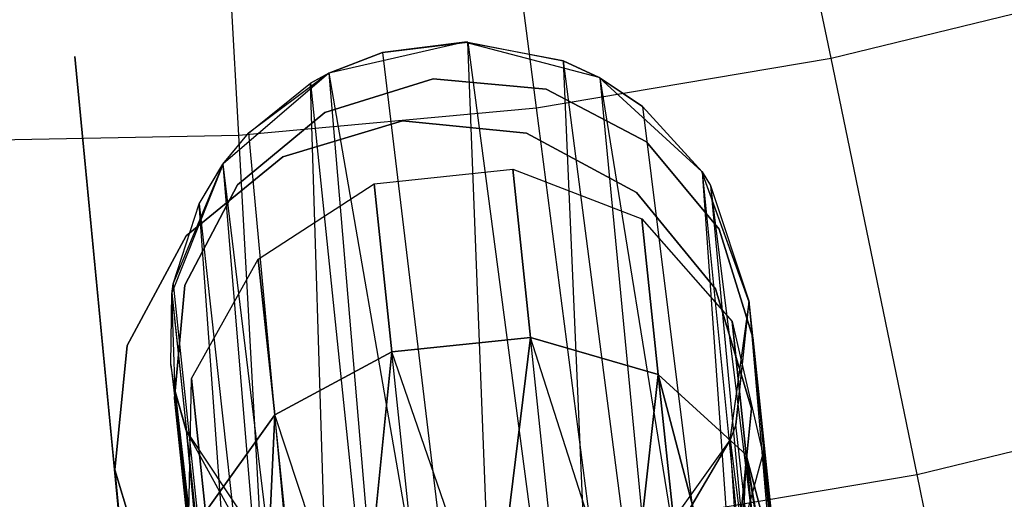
# Model space of a CAD drawing. Extents: x 0.3 to 7.1, y -3.38 to 3.38.
# Tile 228 of 256: x 3.7 to 4.04, y -1.51 to -1.35. Entities that reach past the tile are written whole.
import ezdxf

# ---------------------------------------------------------------- set-up
doc = ezdxf.new("R2010")
doc.units = 0
doc.header["$LTSCALE"] = 2.54
doc.layers.get('0').update_dxf_attribs({"linetype": 'CONTINUOUS'})

# ---------------------------------------------------------------- blocks, each defined once
blk = doc.blocks.new('SINGLES_B_BB_STL')
at = {"color": 0}
for p, q in [((3.97706, -1.36209, 5.32719), (3.94582, -1.21055, 5.4454)), ((3.97706, -1.36209, 5.32719), (3.94582, -1.21055, 5.4454)), ((3.8757, -1.37911, 5.32719), (3.85574, -1.22567, 5.4454)), ((3.8757, -1.37911, 5.32719), (3.85574, -1.22567, 5.4454)), ((3.77336, -1.38859, 5.32719), (3.76479, -1.2341, 5.4454)), ((3.77336, -1.38859, 5.32719), (3.76479, -1.2341, 5.4454)), ((3.97706, -1.36209, 5.32719), (4.07689, -1.33764, 5.32719)), ((3.97706, -1.36209, 5.32719), (4.07689, -1.33764, 5.32719)), ((3.85099, -1.35649, 41.90698), (3.80434, -1.36719, 41.90698)), ((3.85099, -1.35649, 41.90698), (3.80434, -1.36719, 41.90698)), ((3.85099, -1.35649, 41.90698), (3.8228, -1.36007, 41.63059)), ((3.85099, -1.35649, 41.90698), (3.8228, -1.36007, 41.63059)), ((3.8228, -1.36007, 41.63059), (3.85207, -1.35651, 41.63025)), ((3.8228, -1.36007, 41.63059), (3.85207, -1.35651, 41.63025)), ((3.89727, -1.36869, 41.90698), (3.85099, -1.35649, 41.90698)), ((3.88493, -1.36301, 41.63722), (3.85099, -1.35649, 41.90698)), ((3.89727, -1.36869, 41.90698), (3.85099, -1.35649, 41.90698)), ((3.88493, -1.36301, 41.63722), (3.85099, -1.35649, 41.90698)), ((3.85207, -1.35651, 41.63025), (3.85099, -1.35649, 41.90698)), ((3.85207, -1.35651, 41.63025), (3.85099, -1.35649, 41.90698)), ((3.8665, -1.72571, 41.47603), (3.85207, -1.35651, 41.63025)), ((3.85207, -1.35651, 41.63025), (3.90052, -1.72307, 41.47787)), ((3.85207, -1.35651, 41.63025), (3.90052, -1.72307, 41.47787)), ((3.85207, -1.35651, 41.63025), (3.88493, -1.36301, 41.63722)), ((3.8665, -1.72571, 41.47603), (3.85207, -1.35651, 41.63025)), ((3.85207, -1.35651, 41.63025), (3.88493, -1.36301, 41.63722)), ((3.80426, -1.36723, 41.63424), (3.8228, -1.36007, 41.63059)), ((3.80426, -1.36723, 41.63424), (3.8228, -1.36007, 41.63059)), ((3.8228, -1.36007, 41.63059), (3.80434, -1.36719, 41.90698)), ((3.8228, -1.36007, 41.63059), (3.80434, -1.36719, 41.90698)), ((3.8228, -1.36007, 41.63059), (3.8665, -1.72571, 41.47603)), ((3.8228, -1.36007, 41.63059), (3.8665, -1.72571, 41.47603)), ((3.74934, -1.69917, 41.9), (3.71693, -1.36151, 41.9)), ((3.73066, -1.50363, 41.9), (3.71693, -1.36151, 41.9)), ((3.73066, -1.50363, 41.7), (3.71693, -1.36151, 41.7)), ((3.71693, -1.36151, 41.7), (3.74934, -1.69917, 41.7)), ((3.8757, -1.37911, 5.32719), (3.97706, -1.36209, 5.32719)), ((3.8757, -1.37911, 5.32719), (3.97706, -1.36209, 5.32719)), ((3.88493, -1.36301, 41.63722), (3.90052, -1.72307, 41.47787)), ((3.88493, -1.36301, 41.63722), (3.90052, -1.72307, 41.47787)), ((3.88493, -1.36301, 41.63722), (3.93166, -1.72568, 41.48944)), ((3.88493, -1.36301, 41.63722), (3.93166, -1.72568, 41.48944)), ((3.88493, -1.36301, 41.63722), (3.89749, -1.36881, 41.6422)), ((3.89727, -1.36869, 41.90698), (3.88493, -1.36301, 41.63722)), ((3.88493, -1.36301, 41.63722), (3.89749, -1.36881, 41.6422)), ((3.89727, -1.36869, 41.90698), (3.88493, -1.36301, 41.63722)), ((4.00658, -1.50531, 5.19861), (3.97706, -1.36209, 5.32719)), ((4.00658, -1.50531, 5.19861), (3.97706, -1.36209, 5.32719)), ((3.80434, -1.36719, 41.90698), (3.76801, -1.39835, 41.90698)), ((3.80434, -1.36719, 41.90698), (3.76801, -1.39835, 41.90698)), ((3.80434, -1.36719, 41.90698), (3.77667, -1.38782, 41.64662)), ((3.80434, -1.36719, 41.90698), (3.77667, -1.38782, 41.64662)), ((3.80434, -1.36719, 41.90698), (3.79798, -1.3707, 41.6362)), ((3.80434, -1.36719, 41.90698), (3.79798, -1.3707, 41.6362)), ((3.79798, -1.3707, 41.6362), (3.80426, -1.36723, 41.63424)), ((3.79798, -1.3707, 41.6362), (3.80426, -1.36723, 41.63424)), ((3.80426, -1.36723, 41.63424), (3.80434, -1.36719, 41.90698)), ((3.80426, -1.36723, 41.63424), (3.80434, -1.36719, 41.90698)), ((3.80426, -1.36723, 41.63424), (3.83545, -1.73305, 41.48405)), ((3.80426, -1.36723, 41.63424), (3.83545, -1.73305, 41.48405)), ((3.80426, -1.36723, 41.63424), (3.8665, -1.72571, 41.47603)), ((3.80426, -1.36723, 41.63424), (3.8665, -1.72571, 41.47603)), ((3.77667, -1.38782, 41.64662), (3.79798, -1.3707, 41.6362)), ((3.77667, -1.38782, 41.64662), (3.79798, -1.3707, 41.6362)), ((3.80956, -1.74424, 41.50071), (3.79798, -1.3707, 41.6362)), ((3.79798, -1.3707, 41.6362), (3.83545, -1.73305, 41.48405)), ((3.79798, -1.3707, 41.6362), (3.83545, -1.73305, 41.48405)), ((3.80956, -1.74424, 41.50071), (3.79798, -1.3707, 41.6362)), ((3.80294, -1.3807, 14.22658), (3.8402, -1.36913, 14.22658)), ((3.8402, -1.36913, 14.02658), (3.80294, -1.3807, 14.02658)), ((3.8402, -1.36913, 14.02658), (3.80294, -1.3807, 14.02658)), ((3.80294, -1.3807, 14.22658), (3.8402, -1.36913, 14.22658)), ((3.8402, -1.36913, 14.22658), (3.87905, -1.3727, 14.22658)), ((3.87905, -1.3727, 14.02658), (3.8402, -1.36913, 14.02658)), ((3.8402, -1.36913, 14.02658), (3.8402, -1.36913, 14.22658)), ((3.8402, -1.36913, 14.02658), (3.8402, -1.36913, 14.22658)), ((3.87905, -1.3727, 14.02658), (3.8402, -1.36913, 14.02658)), ((3.8402, -1.36913, 14.22658), (3.87905, -1.3727, 14.22658)), ((3.93258, -1.401, 41.90698), (3.89727, -1.36869, 41.90698)), ((3.91221, -1.37868, 41.65019), (3.89727, -1.36869, 41.90698)), ((3.93258, -1.401, 41.90698), (3.89727, -1.36869, 41.90698)), ((3.91221, -1.37868, 41.65019), (3.89727, -1.36869, 41.90698)), ((3.89749, -1.36881, 41.6422), (3.89727, -1.36869, 41.90698)), ((3.89749, -1.36881, 41.6422), (3.89727, -1.36869, 41.90698)), ((3.89749, -1.36881, 41.6422), (3.93166, -1.72568, 41.48944)), ((3.89749, -1.36881, 41.6422), (3.93166, -1.72568, 41.48944)), ((3.89749, -1.36881, 41.6422), (3.95611, -1.73259, 41.50809)), ((3.89749, -1.36881, 41.6422), (3.91221, -1.37868, 41.65019)), ((3.89749, -1.36881, 41.6422), (3.95611, -1.73259, 41.50809)), ((3.89749, -1.36881, 41.6422), (3.91221, -1.37868, 41.65019)), ((3.87905, -1.3727, 14.22658), (3.91358, -1.39087, 14.22658)), ((3.91358, -1.39087, 14.02658), (3.87905, -1.3727, 14.02658)), ((3.87905, -1.3727, 14.02658), (3.87905, -1.3727, 14.22658)), ((3.87905, -1.3727, 14.02658), (3.87905, -1.3727, 14.22658)), ((3.91358, -1.39087, 14.02658), (3.87905, -1.3727, 14.02658)), ((3.87905, -1.3727, 14.22658), (3.91358, -1.39087, 14.22658)), ((3.77294, -1.40565, 14.22658), (3.80294, -1.3807, 14.22658)), ((3.80294, -1.3807, 14.02658), (3.77294, -1.40565, 14.02658)), ((3.80294, -1.3807, 14.02658), (3.77294, -1.40565, 14.02658)), ((3.77294, -1.40565, 14.22658), (3.80294, -1.3807, 14.22658)), ((3.77336, -1.38859, 5.32719), (3.8757, -1.37911, 5.32719)), ((3.77336, -1.38859, 5.32719), (3.8757, -1.37911, 5.32719)), ((3.80294, -1.3807, 14.02658), (3.80294, -1.3807, 14.22658)), ((3.80294, -1.3807, 14.02658), (3.80294, -1.3807, 14.22658)), ((3.89456, -1.52411, 5.19861), (3.8757, -1.37911, 5.32719)), ((3.89456, -1.52411, 5.19861), (3.8757, -1.37911, 5.32719)), ((3.91221, -1.37868, 41.65019), (3.95611, -1.73259, 41.50809)), ((3.91221, -1.37868, 41.65019), (3.95611, -1.73259, 41.50809)), ((3.91221, -1.37868, 41.65019), (3.93266, -1.40112, 41.66739)), ((3.91221, -1.37868, 41.65019), (3.93266, -1.40112, 41.66739)), ((3.91221, -1.37868, 41.65019), (3.93258, -1.401, 41.90698)), ((3.91221, -1.37868, 41.65019), (3.93258, -1.401, 41.90698)), ((3.78851, -1.39596, 41.9), (3.82961, -1.38359, 41.9)), ((3.82961, -1.38359, 41.7), (3.78851, -1.39596, 41.7)), ((3.82961, -1.38359, 41.7), (3.78851, -1.39596, 41.7)), ((3.78851, -1.39596, 41.9), (3.82961, -1.38359, 41.9)), ((3.82961, -1.38359, 41.9), (3.87232, -1.38789, 41.9)), ((3.87232, -1.38789, 41.7), (3.82961, -1.38359, 41.7)), ((3.82961, -1.38359, 41.9), (3.82961, -1.38359, 41.7)), ((3.87232, -1.38789, 41.7), (3.82961, -1.38359, 41.7)), ((3.82961, -1.38359, 41.9), (3.87232, -1.38789, 41.9)), ((3.82961, -1.38359, 41.9), (3.82961, -1.38359, 41.7)), ((3.76789, -1.39852, 41.65345), (3.77667, -1.38782, 41.64662)), ((3.76789, -1.39852, 41.65345), (3.77667, -1.38782, 41.64662)), ((3.76801, -1.39835, 41.90698), (3.77667, -1.38782, 41.64662)), ((3.76801, -1.39835, 41.90698), (3.77667, -1.38782, 41.64662)), ((3.77667, -1.38782, 41.64662), (3.80956, -1.74424, 41.50071)), ((3.77667, -1.38782, 41.64662), (3.80956, -1.74424, 41.50071)), ((3.87232, -1.38789, 41.9), (3.91012, -1.40821, 41.9)), ((3.91012, -1.40821, 41.7), (3.87232, -1.38789, 41.7)), ((3.87232, -1.38789, 41.7), (3.87232, -1.38789, 41.9)), ((3.87232, -1.38789, 41.7), (3.87232, -1.38789, 41.9)), ((3.91012, -1.40821, 41.7), (3.87232, -1.38789, 41.7)), ((3.87232, -1.38789, 41.9), (3.91012, -1.40821, 41.9)), ((3.6706, -1.39049, 5.32719), (3.77336, -1.38859, 5.32719)), ((3.6706, -1.39049, 5.32719), (3.77336, -1.38859, 5.32719)), ((3.78146, -1.53459, 5.19861), (3.77336, -1.38859, 5.32719)), ((3.78146, -1.53459, 5.19861), (3.77336, -1.38859, 5.32719)), ((3.91358, -1.39087, 14.22658), (3.93853, -1.42087, 14.22658)), ((3.93853, -1.42087, 14.02658), (3.91358, -1.39087, 14.02658)), ((3.91358, -1.39087, 14.02658), (3.91358, -1.39087, 14.22658)), ((3.91358, -1.39087, 14.02658), (3.91358, -1.39087, 14.22658)), ((3.93853, -1.42087, 14.02658), (3.91358, -1.39087, 14.02658)), ((3.91358, -1.39087, 14.22658), (3.93853, -1.42087, 14.22658)), ((3.76801, -1.39835, 41.90698), (3.75032, -1.44282, 41.90698)), ((3.76801, -1.39835, 41.90698), (3.75032, -1.44282, 41.90698)), ((3.7508, -1.4397, 41.68102), (3.76801, -1.39835, 41.90698)), ((3.7508, -1.4397, 41.68102), (3.76801, -1.39835, 41.90698)), ((3.75528, -1.42312, 41.9), (3.78851, -1.39596, 41.9)), ((3.78851, -1.39596, 41.7), (3.75528, -1.42312, 41.7)), ((3.78851, -1.39596, 41.7), (3.75528, -1.42312, 41.7)), ((3.75528, -1.42312, 41.9), (3.78851, -1.39596, 41.9)), ((3.75976, -1.41211, 41.66237), (3.76801, -1.39835, 41.90698)), ((3.75976, -1.41211, 41.66237), (3.76801, -1.39835, 41.90698)), ((3.76801, -1.39835, 41.90698), (3.76789, -1.39852, 41.65345)), ((3.76801, -1.39835, 41.90698), (3.76789, -1.39852, 41.65345)), ((3.78851, -1.39596, 41.7), (3.78851, -1.39596, 41.9)), ((3.78851, -1.39596, 41.7), (3.78851, -1.39596, 41.9)), ((3.75976, -1.41211, 41.66237), (3.76789, -1.39852, 41.65345)), ((3.75976, -1.41211, 41.66237), (3.76789, -1.39852, 41.65345)), ((3.76789, -1.39852, 41.65345), (3.79718, -1.7527, 41.51479)), ((3.76789, -1.39852, 41.65345), (3.79718, -1.7527, 41.51479)), ((3.76789, -1.39852, 41.65345), (3.80956, -1.74424, 41.50071)), ((3.76789, -1.39852, 41.65345), (3.80956, -1.74424, 41.50071)), ((3.81993, -1.40524, 14.06404), (3.86753, -1.40024, 14.06404)), ((3.81993, -1.40524, 14.19723), (3.86753, -1.40024, 14.19723)), ((3.81993, -1.40524, 14.06404), (3.86753, -1.40024, 14.06404)), ((3.81993, -1.40524, 14.19723), (3.86753, -1.40024, 14.19723)), ((3.86753, -1.40024, 14.06404), (3.87362, -1.45811, 13.94423)), ((3.86753, -1.40024, 14.06404), (3.87362, -1.45811, 13.94423)), ((3.86753, -1.40024, 14.06404), (3.91195, -1.41737, 14.06902)), ((3.86753, -1.40024, 14.19723), (3.86753, -1.40024, 14.06404)), ((3.86753, -1.40024, 14.19723), (3.86753, -1.40024, 14.06404)), ((3.86753, -1.40024, 14.19723), (3.91195, -1.41737, 14.19224)), ((3.86753, -1.40024, 14.06404), (3.91195, -1.41737, 14.06902)), ((3.87362, -1.45811, 14.31703), (3.86753, -1.40024, 14.19723)), ((3.87362, -1.45811, 14.31703), (3.86753, -1.40024, 14.19723)), ((3.86753, -1.40024, 14.19723), (3.91195, -1.41737, 14.19224)), ((3.94883, -1.44602, 41.90698), (3.93258, -1.401, 41.90698)), ((3.93266, -1.40112, 41.66739), (3.93258, -1.401, 41.90698)), ((3.93258, -1.401, 41.90698), (3.93559, -1.4058, 41.67088)), ((3.93266, -1.40112, 41.66739), (3.93258, -1.401, 41.90698)), ((3.94878, -1.44549, 41.69962), (3.93258, -1.401, 41.90698)), ((3.94883, -1.44602, 41.90698), (3.93258, -1.401, 41.90698)), ((3.94878, -1.44549, 41.69962), (3.93258, -1.401, 41.90698)), ((3.93258, -1.401, 41.90698), (3.93559, -1.4058, 41.67088)), ((3.93266, -1.40112, 41.66739), (3.95611, -1.73259, 41.50809)), ((3.93266, -1.40112, 41.66739), (3.95611, -1.73259, 41.50809)), ((3.93266, -1.40112, 41.66739), (3.96636, -1.73788, 41.52061)), ((3.93266, -1.40112, 41.66739), (3.96636, -1.73788, 41.52061)), ((3.93266, -1.40112, 41.66739), (3.93559, -1.4058, 41.67088)), ((3.93266, -1.40112, 41.66739), (3.93559, -1.4058, 41.67088)), ((3.78005, -1.43123, 14.06902), (3.81993, -1.40524, 14.06404)), ((3.78005, -1.43123, 14.19224), (3.81993, -1.40524, 14.19723)), ((3.78005, -1.43123, 14.06902), (3.81993, -1.40524, 14.06404)), ((3.78005, -1.43123, 14.19224), (3.81993, -1.40524, 14.19723)), ((3.81993, -1.40524, 14.06404), (3.82601, -1.46311, 13.94423)), ((3.81993, -1.40524, 14.06404), (3.82601, -1.46311, 13.94423)), ((3.81993, -1.40524, 14.19723), (3.81993, -1.40524, 14.06404)), ((3.81993, -1.40524, 14.19723), (3.81993, -1.40524, 14.06404)), ((3.82601, -1.46311, 14.31703), (3.81993, -1.40524, 14.19723)), ((3.82601, -1.46311, 14.31703), (3.81993, -1.40524, 14.19723)), ((3.75477, -1.44018, 14.22658), (3.77294, -1.40565, 14.22658)), ((3.77294, -1.40565, 14.02658), (3.75477, -1.44018, 14.02658)), ((3.77294, -1.40565, 14.02658), (3.75477, -1.44018, 14.02658)), ((3.75477, -1.44018, 14.22658), (3.77294, -1.40565, 14.22658)), ((3.77294, -1.40565, 14.02658), (3.77294, -1.40565, 14.22658)), ((3.77294, -1.40565, 14.02658), (3.77294, -1.40565, 14.22658)), ((3.91012, -1.40821, 41.9), (3.93728, -1.44144, 41.9)), ((3.93728, -1.44144, 41.7), (3.91012, -1.40821, 41.7)), ((3.91012, -1.40821, 41.7), (3.91012, -1.40821, 41.9)), ((3.91012, -1.40821, 41.7), (3.91012, -1.40821, 41.9)), ((3.93728, -1.44144, 41.7), (3.91012, -1.40821, 41.7)), ((3.91012, -1.40821, 41.9), (3.93728, -1.44144, 41.9)), ((3.93559, -1.4058, 41.67088), (3.96636, -1.73788, 41.52061)), ((3.93559, -1.4058, 41.67088), (3.96636, -1.73788, 41.52061)), ((3.93559, -1.4058, 41.67088), (3.97826, -1.74914, 41.54523)), ((3.93559, -1.4058, 41.67088), (3.97826, -1.74914, 41.54523)), ((3.93559, -1.4058, 41.67088), (3.94878, -1.44549, 41.69962)), ((3.93559, -1.4058, 41.67088), (3.94878, -1.44549, 41.69962)), ((3.7508, -1.4397, 41.68102), (3.75976, -1.41211, 41.66237)), ((3.7508, -1.4397, 41.68102), (3.75976, -1.41211, 41.66237)), ((3.78508, -1.76737, 41.54115), (3.75976, -1.41211, 41.66237)), ((3.75976, -1.41211, 41.66237), (3.79718, -1.7527, 41.51479)), ((3.75976, -1.41211, 41.66237), (3.79718, -1.7527, 41.51479)), ((3.78508, -1.76737, 41.54115), (3.75976, -1.41211, 41.66237)), ((3.91195, -1.41737, 14.06902), (3.91757, -1.47091, 13.95819)), ((3.91195, -1.41737, 14.06902), (3.91757, -1.47091, 13.95819)), ((3.91195, -1.41737, 14.06902), (3.943, -1.4527, 14.07785)), ((3.91195, -1.41737, 14.19224), (3.91195, -1.41737, 14.06902)), ((3.91195, -1.41737, 14.19224), (3.91195, -1.41737, 14.06902)), ((3.91195, -1.41737, 14.19224), (3.943, -1.4527, 14.18341)), ((3.91195, -1.41737, 14.06902), (3.943, -1.4527, 14.07785)), ((3.91757, -1.47091, 14.30308), (3.91195, -1.41737, 14.19224)), ((3.91757, -1.47091, 14.30308), (3.91195, -1.41737, 14.19224)), ((3.91195, -1.41737, 14.19224), (3.943, -1.4527, 14.18341)), ((3.93853, -1.42087, 14.22658), (3.9501, -1.45813, 14.22658)), ((3.9501, -1.45813, 14.02658), (3.93853, -1.42087, 14.02658)), ((3.93853, -1.42087, 14.02658), (3.93853, -1.42087, 14.22658)), ((3.93853, -1.42087, 14.02658), (3.93853, -1.42087, 14.22658)), ((3.9501, -1.45813, 14.02658), (3.93853, -1.42087, 14.02658)), ((3.93853, -1.42087, 14.22658), (3.9501, -1.45813, 14.22658)), ((3.73496, -1.46093, 41.9), (3.75528, -1.42312, 41.9)), ((3.75528, -1.42312, 41.7), (3.73496, -1.46093, 41.7)), ((3.75528, -1.42312, 41.7), (3.73496, -1.46093, 41.7)), ((3.73496, -1.46093, 41.9), (3.75528, -1.42312, 41.9)), ((3.75528, -1.42312, 41.7), (3.75528, -1.42312, 41.9)), ((3.75528, -1.42312, 41.7), (3.75528, -1.42312, 41.9)), ((3.75702, -1.47225, 14.07785), (3.78005, -1.43123, 14.06902)), ((3.75702, -1.47225, 14.18341), (3.78005, -1.43123, 14.19224)), ((3.75702, -1.47225, 14.07785), (3.78005, -1.43123, 14.06902)), ((3.75702, -1.47225, 14.18341), (3.78005, -1.43123, 14.19224)), ((3.78005, -1.43123, 14.06902), (3.78568, -1.48477, 13.95819)), ((3.78005, -1.43123, 14.06902), (3.78568, -1.48477, 13.95819)), ((3.78005, -1.43123, 14.19224), (3.78005, -1.43123, 14.06902)), ((3.78005, -1.43123, 14.19224), (3.78005, -1.43123, 14.06902)), ((3.78568, -1.48477, 14.30308), (3.78005, -1.43123, 14.19224)), ((3.78568, -1.48477, 14.30308), (3.78005, -1.43123, 14.19224)), ((3.75027, -1.44315, 41.68339), (3.7508, -1.4397, 41.68102)), ((3.75027, -1.44315, 41.68339), (3.7508, -1.4397, 41.68102)), ((3.7508, -1.4397, 41.68102), (3.75032, -1.44282, 41.90698)), ((3.7508, -1.4397, 41.68102), (3.75032, -1.44282, 41.90698)), ((3.7508, -1.4397, 41.68102), (3.78508, -1.76737, 41.54115)), ((3.7508, -1.4397, 41.68102), (3.78508, -1.76737, 41.54115)), ((3.7512, -1.47903, 14.22658), (3.75477, -1.44018, 14.22658)), ((3.75477, -1.44018, 14.02658), (3.7512, -1.47903, 14.02658)), ((3.75477, -1.44018, 14.02658), (3.7512, -1.47903, 14.02658)), ((3.7512, -1.47903, 14.22658), (3.75477, -1.44018, 14.22658)), ((3.75477, -1.44018, 14.02658), (3.75477, -1.44018, 14.22658)), ((3.75477, -1.44018, 14.02658), (3.75477, -1.44018, 14.22658)), ((3.93728, -1.44144, 41.9), (3.94965, -1.48254, 41.9)), ((3.94965, -1.48254, 41.7), (3.93728, -1.44144, 41.7)), ((3.93728, -1.44144, 41.7), (3.93728, -1.44144, 41.9)), ((3.93728, -1.44144, 41.7), (3.93728, -1.44144, 41.9)), ((3.94965, -1.48254, 41.7), (3.93728, -1.44144, 41.7)), ((3.93728, -1.44144, 41.9), (3.94965, -1.48254, 41.9)), ((3.74998, -1.46746, 41.70038), (3.75032, -1.44282, 41.90698)), ((3.74998, -1.46746, 41.70038), (3.75032, -1.44282, 41.90698)), ((3.74998, -1.46746, 41.70038), (3.75027, -1.44315, 41.68339)), ((3.74998, -1.46746, 41.70038), (3.75027, -1.44315, 41.68339)), ((3.75027, -1.44315, 41.68339), (3.75032, -1.44282, 41.90698)), ((3.75027, -1.44315, 41.68339), (3.75032, -1.44282, 41.90698)), ((3.75027, -1.44315, 41.68339), (3.78508, -1.76737, 41.54115)), ((3.75027, -1.44315, 41.68339), (3.78508, -1.76737, 41.54115)), ((3.75032, -1.44282, 41.90698), (3.75532, -1.49042, 41.90698)), ((3.75145, -1.4767, 41.70694), (3.75032, -1.44282, 41.90698)), ((3.75145, -1.4767, 41.70694), (3.75032, -1.44282, 41.90698)), ((3.75032, -1.44282, 41.90698), (3.75532, -1.49042, 41.90698)), ((3.94878, -1.44549, 41.69962), (3.94421, -1.4882, 41.72901)), ((3.94878, -1.44549, 41.69962), (3.94421, -1.4882, 41.72901)), ((3.94878, -1.44549, 41.69962), (3.97826, -1.74914, 41.54523)), ((3.94878, -1.44549, 41.69962), (3.97826, -1.74914, 41.54523)), ((3.94878, -1.44549, 41.69962), (3.9817, -1.75869, 41.56472)), ((3.94878, -1.44549, 41.69962), (3.9817, -1.75869, 41.56472)), ((3.94878, -1.44549, 41.69962), (3.97712, -1.77496, 41.59578)), ((3.94878, -1.44549, 41.69962), (3.97712, -1.77496, 41.59578)), ((3.94878, -1.44549, 41.69962), (3.94883, -1.44602, 41.90698)), ((3.94878, -1.44549, 41.69962), (3.94883, -1.44602, 41.90698)), ((3.9423, -1.49344, 41.90698), (3.94883, -1.44602, 41.90698)), ((3.9423, -1.49344, 41.90698), (3.94883, -1.44602, 41.90698)), ((3.94235, -1.49331, 41.73241), (3.94883, -1.44602, 41.90698)), ((3.94235, -1.49331, 41.73241), (3.94883, -1.44602, 41.90698)), ((3.94421, -1.4882, 41.72901), (3.94883, -1.44602, 41.90698)), ((3.94421, -1.4882, 41.72901), (3.94883, -1.44602, 41.90698)), ((3.943, -1.4527, 14.07785), (3.94782, -1.49857, 13.9829)), ((3.943, -1.4527, 14.07785), (3.94782, -1.49857, 13.9829)), ((3.943, -1.4527, 14.07785), (3.95358, -1.49815, 14.08851)), ((3.943, -1.4527, 14.18341), (3.943, -1.4527, 14.07785)), ((3.943, -1.4527, 14.18341), (3.943, -1.4527, 14.07785)), ((3.943, -1.4527, 14.18341), (3.95358, -1.49815, 14.17276)), ((3.943, -1.4527, 14.07785), (3.95358, -1.49815, 14.08851)), ((3.94782, -1.49857, 14.27836), (3.943, -1.4527, 14.18341)), ((3.94782, -1.49857, 14.27836), (3.943, -1.4527, 14.18341)), ((3.943, -1.4527, 14.18341), (3.95358, -1.49815, 14.17276)), ((3.82601, -1.46311, 13.94423), (3.87362, -1.45811, 13.94423)), ((3.87362, -1.45811, 14.31703), (3.82601, -1.46311, 14.31703)), ((3.82601, -1.46311, 13.94423), (3.87362, -1.45811, 13.94423)), ((3.87362, -1.45811, 14.31703), (3.82601, -1.46311, 14.31703)), ((3.87362, -1.45811, 13.94423), (3.86063, -1.56349, 13.85926)), ((3.86063, -1.56349, 14.40201), (3.87362, -1.45811, 14.31703)), ((3.87362, -1.45811, 13.94423), (3.86063, -1.56349, 13.85926)), ((3.86063, -1.56349, 14.40201), (3.87362, -1.45811, 14.31703)), ((3.90736, -1.56349, 13.86962), (3.87362, -1.45811, 13.94423)), ((3.87362, -1.45811, 13.94423), (3.91757, -1.47091, 13.95819)), ((3.90736, -1.56349, 13.86962), (3.87362, -1.45811, 13.94423)), ((3.88456, -1.56222, 13.86189), (3.87362, -1.45811, 13.94423)), ((3.88456, -1.56222, 13.86189), (3.87362, -1.45811, 13.94423)), ((3.88456, -1.56222, 14.39938), (3.87362, -1.45811, 14.31703)), ((3.88456, -1.56222, 14.39938), (3.87362, -1.45811, 14.31703)), ((3.90736, -1.56349, 14.39164), (3.87362, -1.45811, 14.31703)), ((3.90736, -1.56349, 14.39164), (3.87362, -1.45811, 14.31703)), ((3.91757, -1.47091, 14.30308), (3.87362, -1.45811, 14.31703)), ((3.87362, -1.45811, 13.94423), (3.91757, -1.47091, 13.95819)), ((3.91757, -1.47091, 14.30308), (3.87362, -1.45811, 14.31703)), ((3.9501, -1.45813, 14.22658), (3.96005, -1.55276, 14.22658)), ((3.96005, -1.55276, 14.02658), (3.9501, -1.45813, 14.02658)), ((3.9501, -1.45813, 14.22658), (3.9501, -1.45813, 14.02658)), ((3.96005, -1.55276, 14.02658), (3.9501, -1.45813, 14.02658)), ((3.9501, -1.45813, 14.22658), (3.96005, -1.55276, 14.22658)), ((3.9501, -1.45813, 14.22658), (3.9501, -1.45813, 14.02658)), ((3.73066, -1.50363, 41.9), (3.73496, -1.46093, 41.9)), ((3.73496, -1.46093, 41.7), (3.73066, -1.50363, 41.7)), ((3.73496, -1.46093, 41.7), (3.73066, -1.50363, 41.7)), ((3.73066, -1.50363, 41.9), (3.73496, -1.46093, 41.9)), ((3.73496, -1.46093, 41.7), (3.73496, -1.46093, 41.9)), ((3.73496, -1.46093, 41.7), (3.73496, -1.46093, 41.9)), ((3.78568, -1.48477, 13.95819), (3.82601, -1.46311, 13.94423)), ((3.82601, -1.46311, 14.31703), (3.78568, -1.48477, 14.30308)), ((3.78568, -1.48477, 13.95819), (3.82601, -1.46311, 13.94423)), ((3.82601, -1.46311, 14.31703), (3.78568, -1.48477, 14.30308)), ((3.82601, -1.46311, 13.94423), (3.81492, -1.57321, 13.86962)), ((3.81492, -1.57321, 14.39164), (3.82601, -1.46311, 14.31703)), ((3.82601, -1.46311, 13.94423), (3.81492, -1.57321, 13.86962)), ((3.81492, -1.57321, 14.39164), (3.82601, -1.46311, 14.31703)), ((3.86063, -1.56349, 13.85926), (3.82601, -1.46311, 13.94423)), ((3.86063, -1.56349, 13.85926), (3.82601, -1.46311, 13.94423)), ((3.83696, -1.56723, 13.86189), (3.82601, -1.46311, 13.94423)), ((3.83696, -1.56723, 13.86189), (3.82601, -1.46311, 13.94423)), ((3.83696, -1.56723, 14.39938), (3.82601, -1.46311, 14.31703)), ((3.83696, -1.56723, 14.39938), (3.82601, -1.46311, 14.31703)), ((3.86063, -1.56349, 14.40201), (3.82601, -1.46311, 14.31703)), ((3.86063, -1.56349, 14.40201), (3.82601, -1.46311, 14.31703)), ((3.75145, -1.4767, 41.70694), (3.74998, -1.46746, 41.70038)), ((3.74998, -1.46746, 41.70038), (3.78508, -1.76737, 41.54115)), ((3.74998, -1.46746, 41.70038), (3.78508, -1.76737, 41.54115)), ((3.75145, -1.4767, 41.70694), (3.74998, -1.46746, 41.70038)), ((3.75612, -1.5189, 14.08851), (3.75702, -1.47225, 14.07785)), ((3.75612, -1.5189, 14.17276), (3.75702, -1.47225, 14.18341)), ((3.75612, -1.5189, 14.08851), (3.75702, -1.47225, 14.07785)), ((3.75612, -1.5189, 14.17276), (3.75702, -1.47225, 14.18341)), ((3.75702, -1.47225, 14.07785), (3.76184, -1.51812, 13.9829)), ((3.75702, -1.47225, 14.07785), (3.76184, -1.51812, 13.9829)), ((3.75702, -1.47225, 14.18341), (3.75702, -1.47225, 14.07785)), ((3.75702, -1.47225, 14.18341), (3.75702, -1.47225, 14.07785)), ((3.76184, -1.51812, 14.27836), (3.75702, -1.47225, 14.18341)), ((3.76184, -1.51812, 14.27836), (3.75702, -1.47225, 14.18341)), ((3.91757, -1.47091, 13.95819), (3.90736, -1.56349, 13.86962)), ((3.90736, -1.56349, 14.39164), (3.91757, -1.47091, 14.30308)), ((3.91757, -1.47091, 13.95819), (3.90736, -1.56349, 13.86962)), ((3.90736, -1.56349, 14.39164), (3.91757, -1.47091, 14.30308)), ((3.9444, -1.5732, 13.89833), (3.91757, -1.47091, 13.95819)), ((3.91757, -1.47091, 13.95819), (3.94782, -1.49857, 13.9829)), ((3.9444, -1.5732, 13.89833), (3.91757, -1.47091, 13.95819)), ((3.9277, -1.56722, 13.88201), (3.91757, -1.47091, 13.95819)), ((3.9277, -1.56722, 13.88201), (3.91757, -1.47091, 13.95819)), ((3.94782, -1.49857, 14.27836), (3.91757, -1.47091, 14.30308)), ((3.91757, -1.47091, 14.30308), (3.9444, -1.5732, 14.36293)), ((3.91757, -1.47091, 14.30308), (3.9444, -1.5732, 14.36293)), ((3.91757, -1.47091, 14.30308), (3.9277, -1.56722, 14.37926)), ((3.91757, -1.47091, 14.30308), (3.9277, -1.56722, 14.37926)), ((3.91757, -1.47091, 13.95819), (3.94782, -1.49857, 13.9829)), ((3.94782, -1.49857, 14.27836), (3.91757, -1.47091, 14.30308)), ((3.76115, -1.57366, 14.22658), (3.7512, -1.47903, 14.22658)), ((3.7512, -1.47903, 14.02658), (3.76115, -1.57366, 14.02658)), ((3.7512, -1.47903, 14.02658), (3.7512, -1.47903, 14.22658)), ((3.76115, -1.57366, 14.22658), (3.7512, -1.47903, 14.22658)), ((3.7512, -1.47903, 14.02658), (3.76115, -1.57366, 14.02658)), ((3.7512, -1.47903, 14.02658), (3.7512, -1.47903, 14.22658)), ((3.78369, -1.78382, 41.57321), (3.75145, -1.4767, 41.70694)), ((3.75145, -1.4767, 41.70694), (3.78508, -1.76737, 41.54115)), ((3.75145, -1.4767, 41.70694), (3.78508, -1.76737, 41.54115)), ((3.7552, -1.4901, 41.71655), (3.75145, -1.4767, 41.70694)), ((3.78369, -1.78382, 41.57321), (3.75145, -1.4767, 41.70694)), ((3.75145, -1.4767, 41.70694), (3.75532, -1.49042, 41.90698)), ((3.7552, -1.4901, 41.71655), (3.75145, -1.4767, 41.70694)), ((3.75145, -1.4767, 41.70694), (3.75532, -1.49042, 41.90698)), ((4.00658, -1.50531, 5.19861), (4.11691, -1.47828, 5.19861)), ((4.00658, -1.50531, 5.19861), (4.11691, -1.47828, 5.19861)), ((3.94965, -1.48254, 41.9), (3.94535, -1.52525, 41.9)), ((3.94535, -1.52525, 41.7), (3.94965, -1.48254, 41.7)), ((3.94535, -1.52525, 41.7), (3.94965, -1.48254, 41.7)), ((3.94965, -1.48254, 41.9), (3.94535, -1.52525, 41.9)), ((3.94965, -1.48254, 41.7), (3.94965, -1.48254, 41.9)), ((3.94965, -1.48254, 41.7), (3.94965, -1.48254, 41.9)), ((3.76184, -1.51812, 13.9829), (3.78568, -1.48477, 13.95819)), ((3.78568, -1.48477, 14.30308), (3.76184, -1.51812, 14.27836)), ((3.76184, -1.51812, 13.9829), (3.78568, -1.48477, 13.95819)), ((3.78568, -1.48477, 14.30308), (3.76184, -1.51812, 14.27836)), ((3.78568, -1.48477, 13.95819), (3.78071, -1.59041, 13.89833)), ((3.78071, -1.59041, 14.36293), (3.78568, -1.48477, 14.30308)), ((3.78568, -1.48477, 13.95819), (3.78071, -1.59041, 13.89833)), ((3.78071, -1.59041, 14.36293), (3.78568, -1.48477, 14.30308)), ((3.81492, -1.57321, 13.86962), (3.78568, -1.48477, 13.95819)), ((3.81492, -1.57321, 13.86962), (3.78568, -1.48477, 13.95819)), ((3.7958, -1.58109, 13.88201), (3.78568, -1.48477, 13.95819)), ((3.7958, -1.58109, 13.88201), (3.78568, -1.48477, 13.95819)), ((3.7958, -1.58109, 14.37926), (3.78568, -1.48477, 14.30308)), ((3.7958, -1.58109, 14.37926), (3.78568, -1.48477, 14.30308)), ((3.81492, -1.57321, 14.39164), (3.78568, -1.48477, 14.30308)), ((3.81492, -1.57321, 14.39164), (3.78568, -1.48477, 14.30308)), ((3.94421, -1.4882, 41.72901), (3.94235, -1.49331, 41.73241)), ((3.94421, -1.4882, 41.72901), (3.94235, -1.49331, 41.73241)), ((3.97712, -1.77496, 41.59578), (3.94421, -1.4882, 41.72901)), ((3.97712, -1.77496, 41.59578), (3.94421, -1.4882, 41.72901)), ((3.77062, -1.5181, 41.73706), (3.7552, -1.4901, 41.71655)), ((3.7552, -1.4901, 41.71655), (3.78369, -1.78382, 41.57321)), ((3.7552, -1.4901, 41.71655), (3.78369, -1.78382, 41.57321)), ((3.7552, -1.4901, 41.71655), (3.75532, -1.49042, 41.90698)), ((3.7552, -1.4901, 41.71655), (3.75532, -1.49042, 41.90698)), ((3.77062, -1.5181, 41.73706), (3.7552, -1.4901, 41.71655)), ((3.75532, -1.49042, 41.90698), (3.78187, -1.53025, 41.90698)), ((3.77062, -1.5181, 41.73706), (3.75532, -1.49042, 41.90698)), ((3.77062, -1.5181, 41.73706), (3.75532, -1.49042, 41.90698)), ((3.75532, -1.49042, 41.90698), (3.78187, -1.53025, 41.90698)), ((3.91448, -1.53238, 41.90698), (3.9423, -1.49344, 41.90698)), ((3.91448, -1.53238, 41.90698), (3.9423, -1.49344, 41.90698)), ((3.91466, -1.53223, 41.75718), (3.9423, -1.49344, 41.90698)), ((3.91466, -1.53223, 41.75718), (3.9423, -1.49344, 41.90698)), ((3.94235, -1.49331, 41.73241), (3.92708, -1.51942, 41.74929)), ((3.94235, -1.49331, 41.73241), (3.92708, -1.51942, 41.74929)), ((3.92708, -1.51942, 41.74929), (3.9423, -1.49344, 41.90698)), ((3.92708, -1.51942, 41.74929), (3.9423, -1.49344, 41.90698)), ((3.94235, -1.49331, 41.73241), (3.9423, -1.49344, 41.90698)), ((3.94235, -1.49331, 41.73241), (3.9423, -1.49344, 41.90698)), ((3.96089, -1.79037, 41.62273), (3.94235, -1.49331, 41.73241)), ((3.94235, -1.49331, 41.73241), (3.97712, -1.77496, 41.59578)), ((3.96089, -1.79037, 41.62273), (3.94235, -1.49331, 41.73241)), ((3.94235, -1.49331, 41.73241), (3.97712, -1.77496, 41.59578)), ((3.95358, -1.49815, 14.08851), (3.94126, -1.5433, 14.09854)), ((3.95358, -1.49815, 14.17276), (3.94126, -1.5433, 14.16273)), ((3.95358, -1.49815, 14.08851), (3.94126, -1.5433, 14.09854)), ((3.95358, -1.49815, 14.17276), (3.94126, -1.5433, 14.16273)), ((3.9444, -1.5732, 13.89833), (3.94782, -1.49857, 13.9829)), ((3.9444, -1.5732, 13.89833), (3.94782, -1.49857, 13.9829)), ((3.94782, -1.49857, 14.27836), (3.9444, -1.5732, 14.36293)), ((3.94782, -1.49857, 14.27836), (3.9444, -1.5732, 14.36293)), ((3.95649, -1.58108, 13.91764), (3.94782, -1.49857, 13.9829)), ((3.94782, -1.49857, 13.9829), (3.96327, -1.5904, 13.93882)), ((3.95649, -1.58108, 13.91764), (3.94782, -1.49857, 13.9829)), ((3.95649, -1.58108, 14.34362), (3.94782, -1.49857, 14.27836)), ((3.96327, -1.5904, 14.32245), (3.94782, -1.49857, 14.27836)), ((3.95649, -1.58108, 14.34362), (3.94782, -1.49857, 14.27836)), ((3.96327, -1.5904, 14.32245), (3.94782, -1.49857, 14.27836)), ((3.96454, -1.59544, 14.31155), (3.94782, -1.49857, 14.27836)), ((3.96454, -1.59544, 14.31155), (3.94782, -1.49857, 14.27836)), ((3.95743, -1.53476, 14.24855), (3.94782, -1.49857, 14.27836)), ((3.96435, -1.60062, 13.96062), (3.94782, -1.49857, 13.9829)), ((3.94782, -1.49857, 13.9829), (3.95743, -1.53476, 14.01272)), ((3.96435, -1.60062, 13.96062), (3.94782, -1.49857, 13.9829)), ((3.96454, -1.59544, 13.94972), (3.94782, -1.49857, 13.9829)), ((3.96454, -1.59544, 13.94972), (3.94782, -1.49857, 13.9829)), ((3.94782, -1.49857, 13.9829), (3.96327, -1.5904, 13.93882)), ((3.94782, -1.49857, 13.9829), (3.95743, -1.53476, 14.01272)), ((3.95743, -1.53476, 14.24855), (3.94782, -1.49857, 14.27836)), ((3.95358, -1.49815, 14.08851), (3.95743, -1.53476, 14.01272)), ((3.95358, -1.49815, 14.08851), (3.95743, -1.53476, 14.01272)), ((3.95358, -1.49815, 14.17276), (3.95358, -1.49815, 14.08851)), ((3.95358, -1.49815, 14.17276), (3.95358, -1.49815, 14.08851)), ((3.95743, -1.53476, 14.24855), (3.95358, -1.49815, 14.17276)), ((3.95743, -1.53476, 14.24855), (3.95358, -1.49815, 14.17276)), ((3.74303, -1.54473, 41.9), (3.73066, -1.50363, 41.9)), ((3.73066, -1.50363, 41.9), (3.74934, -1.69917, 41.9)), ((3.73066, -1.50363, 41.7), (3.74934, -1.69917, 41.7)), ((3.73066, -1.50363, 41.7), (3.74303, -1.54473, 41.7)), ((3.73066, -1.50363, 41.7), (3.74303, -1.54473, 41.7)), ((3.73066, -1.50363, 41.7), (3.73066, -1.50363, 41.9)), ((3.74303, -1.54473, 41.9), (3.73066, -1.50363, 41.9)), ((3.73066, -1.50363, 41.7), (3.73066, -1.50363, 41.9)), ((3.89456, -1.52411, 5.19861), (4.00658, -1.50531, 5.19861)), ((3.89456, -1.52411, 5.19861), (4.00658, -1.50531, 5.19861)), ((4.03425, -1.63952, 5.06027), (4.00658, -1.50531, 5.19861)), ((4.03425, -1.63952, 5.06027), (4.00658, -1.50531, 5.19861))]:
    blk.add_line(p, q, dxfattribs=at)

msp = doc.modelspace()

# ---------------------------------------------------------------- block references
at = {"color": 0}
msp.add_blockref('SINGLES_B_BB_STL', (0, 0), dxfattribs=at)

doc.saveas('drawing.dxf')
